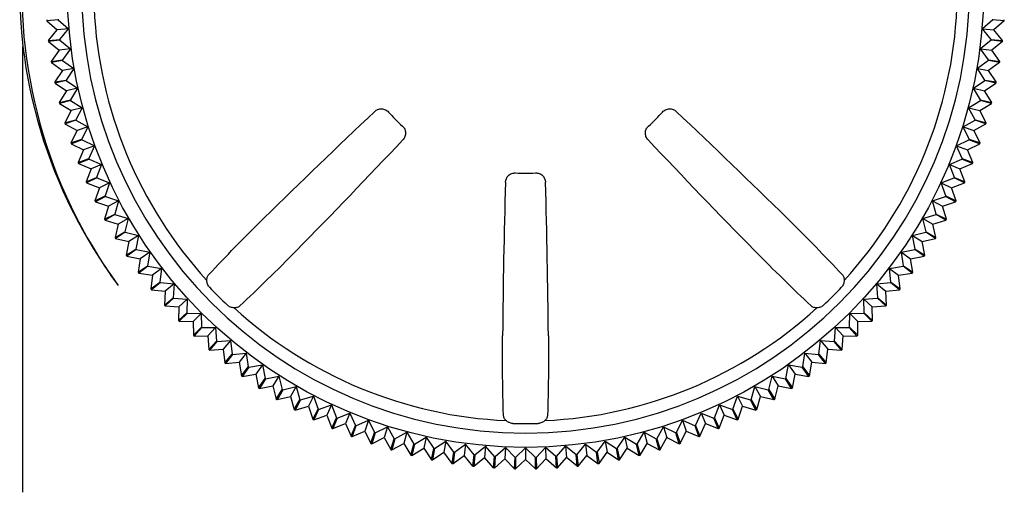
# Model space of a CAD drawing. Header units: millimetres. Extents: x 62 to 829, y -230 to 658.
# Tile 27 of 35: x 398 to 419, y 233 to 243. Entities that reach past the tile are written whole.
import ezdxf

# ---------------------------------------------------------------- set-up
doc = ezdxf.new("R2010")
doc.units = ezdxf.units.MM
doc.layers.add('11', color=2, linetype='CONTINUOUS')

msp = doc.modelspace()

# ---------------------------------------------------------------- linework, layer by layer
at = {"layer": '11'}
for p, q in [((398.808, 242.978), (398.572, 242.957)), ((398.808, 242.978), (399.024, 242.789)), ((418.291, 242.978), (418.076, 242.789)), ((418.528, 242.957), (418.291, 242.978)), ((398.572, 242.957), (398.787, 242.768)), ((398.608, 242.544), (398.787, 242.768)), ((399.024, 242.789), (398.787, 242.768)), ((398.845, 242.565), (399.024, 242.789)), ((418.076, 242.789), (418.312, 242.768)), ((418.255, 242.565), (418.076, 242.789)), ((418.528, 242.957), (418.312, 242.768)), ((418.492, 242.544), (418.312, 242.768)), ((398.608, 242.544), (398.845, 242.565)), ((418.255, 242.565), (418.492, 242.544)), ((398.076, 233.138), (398.076, 242.422)), ((398.846, 242.553), (398.61, 242.522)), ((398.61, 242.522), (398.834, 242.343)), ((399.069, 242.374), (398.834, 242.343)), ((398.846, 242.553), (399.069, 242.374)), ((399.069, 242.374), (398.9, 242.143)), ((418.254, 242.553), (418.03, 242.374)), ((418.03, 242.374), (418.266, 242.343)), ((418.2, 242.143), (418.03, 242.374)), ((418.489, 242.522), (418.254, 242.553)), ((418.489, 242.522), (418.266, 242.343)), ((398.834, 242.343), (398.664, 242.112)), ((418.435, 242.112), (418.266, 242.343)), ((398.664, 242.112), (398.9, 242.143)), ((398.902, 242.131), (398.668, 242.09)), ((398.668, 242.09), (398.668, 242.09)), ((398.668, 242.09), (398.899, 241.92)), ((399.133, 241.962), (398.899, 241.92)), ((398.902, 242.131), (399.133, 241.962)), ((399.133, 241.962), (398.974, 241.723)), ((418.198, 242.131), (417.967, 241.962)), ((417.967, 241.962), (418.201, 241.92)), ((418.126, 241.723), (417.967, 241.962)), ((418.431, 242.09), (418.198, 242.131)), ((418.2, 242.143), (418.435, 242.112)), ((418.432, 242.09), (418.201, 241.92)), ((418.432, 242.09), (418.431, 242.09)), ((398.899, 241.92), (398.74, 241.682)), ((418.36, 241.682), (418.201, 241.92)), ((398.74, 241.682), (398.974, 241.723)), ((398.745, 241.66), (398.744, 241.66)), ((398.744, 241.66), (398.982, 241.501)), ((398.976, 241.712), (398.745, 241.66)), ((398.976, 241.712), (399.214, 241.552)), ((399.214, 241.552), (398.982, 241.501)), ((399.214, 241.552), (399.066, 241.307)), ((417.885, 241.552), (418.124, 241.712)), ((417.885, 241.552), (418.117, 241.501)), ((418.034, 241.307), (417.885, 241.552)), ((418.117, 241.501), (418.355, 241.66)), ((418.355, 241.66), (418.124, 241.712)), ((418.126, 241.723), (418.36, 241.682)), ((418.355, 241.66), (418.355, 241.66)), ((398.982, 241.501), (398.834, 241.256)), ((418.266, 241.256), (418.117, 241.501)), ((398.834, 241.256), (399.066, 241.307)), ((399.068, 241.296), (398.839, 241.235)), ((398.839, 241.235), (398.839, 241.234)), ((398.839, 241.234), (399.084, 241.086)), ((399.068, 241.296), (399.313, 241.147)), ((399.313, 241.147), (399.084, 241.086)), ((399.313, 241.147), (399.176, 240.896)), ((417.786, 241.147), (418.031, 241.296)), ((417.786, 241.147), (418.016, 241.086)), ((417.924, 240.896), (417.786, 241.147)), ((418.016, 241.086), (418.261, 241.234)), ((418.26, 241.235), (418.031, 241.296)), ((418.034, 241.307), (418.266, 241.256)), ((418.261, 241.234), (418.26, 241.235)), ((399.084, 241.086), (398.946, 240.834)), ((418.153, 240.834), (418.016, 241.086)), ((398.946, 240.834), (399.176, 240.896)), ((398.953, 240.813), (398.952, 240.813)), ((398.952, 240.813), (399.204, 240.675)), ((399.179, 240.885), (398.953, 240.813)), ((399.179, 240.885), (399.43, 240.747)), ((399.43, 240.747), (399.204, 240.675)), ((399.43, 240.747), (399.303, 240.49)), ((417.67, 240.747), (417.921, 240.885)), ((417.67, 240.747), (417.896, 240.675)), ((417.796, 240.49), (417.67, 240.747)), ((417.896, 240.675), (418.147, 240.813)), ((418.147, 240.813), (417.921, 240.885)), ((417.924, 240.896), (418.153, 240.834)), ((418.147, 240.813), (418.147, 240.813)), ((399.204, 240.675), (399.077, 240.418)), ((418.023, 240.418), (417.896, 240.675)), ((399.077, 240.418), (399.303, 240.49)), ((399.085, 240.397), (399.084, 240.397)), ((399.084, 240.397), (399.341, 240.27)), ((399.307, 240.478), (399.085, 240.397)), ((399.307, 240.478), (399.564, 240.352)), ((399.564, 240.352), (399.341, 240.27)), ((399.564, 240.352), (399.449, 240.089)), ((417.535, 240.352), (417.792, 240.478)), ((417.535, 240.352), (417.759, 240.27)), ((417.651, 240.089), (417.535, 240.352)), ((417.759, 240.27), (418.016, 240.397)), ((418.015, 240.397), (417.792, 240.478)), ((417.796, 240.49), (418.023, 240.418)), ((418.015, 240.397), (418.015, 240.397)), ((399.341, 240.27), (399.226, 240.008)), ((417.874, 240.008), (417.759, 240.27)), ((399.226, 240.008), (399.449, 240.089)), ((399.453, 240.078), (399.234, 239.988)), ((399.234, 239.988), (399.234, 239.987)), ((399.234, 239.987), (399.496, 239.872)), ((399.453, 240.078), (399.715, 239.963)), ((399.715, 239.963), (399.496, 239.872)), ((399.715, 239.963), (399.612, 239.696)), ((417.384, 239.963), (417.646, 240.078)), ((417.384, 239.963), (417.604, 239.872)), ((417.488, 239.696), (417.384, 239.963)), ((417.604, 239.872), (417.866, 239.987)), ((417.865, 239.988), (417.646, 240.078)), ((417.651, 240.089), (417.874, 240.008)), ((417.866, 239.987), (417.865, 239.988)), ((399.496, 239.872), (399.392, 239.605)), ((399.392, 239.605), (399.612, 239.696)), ((417.488, 239.696), (417.707, 239.605)), ((417.707, 239.605), (417.604, 239.872)), ((399.402, 239.585), (399.401, 239.584)), ((399.401, 239.584), (399.668, 239.481)), ((399.616, 239.685), (399.402, 239.585)), ((399.616, 239.685), (399.883, 239.581)), ((399.883, 239.581), (399.668, 239.481)), ((399.883, 239.581), (399.791, 239.31)), ((417.216, 239.581), (417.483, 239.685)), ((417.216, 239.581), (417.431, 239.481)), ((417.308, 239.31), (417.216, 239.581)), ((417.431, 239.481), (417.698, 239.584)), ((417.698, 239.585), (417.483, 239.685)), ((417.698, 239.584), (417.698, 239.585)), ((399.668, 239.481), (399.576, 239.209)), ((399.576, 239.209), (399.791, 239.31)), ((399.797, 239.299), (399.586, 239.189)), ((399.797, 239.299), (400.068, 239.207)), ((417.032, 239.207), (417.303, 239.299)), ((417.513, 239.189), (417.303, 239.299)), ((417.308, 239.31), (417.523, 239.209)), ((417.523, 239.209), (417.431, 239.481)), ((399.586, 239.189), (399.586, 239.189)), ((399.586, 239.189), (399.857, 239.097)), ((399.857, 239.097), (399.777, 238.822)), ((400.068, 239.207), (399.857, 239.097)), ((400.068, 239.207), (399.988, 238.932)), ((417.032, 239.207), (417.242, 239.097)), ((417.112, 238.932), (417.032, 239.207)), ((417.242, 239.097), (417.514, 239.189)), ((417.322, 238.822), (417.242, 239.097)), ((417.514, 239.189), (417.513, 239.189)), ((399.777, 238.822), (399.988, 238.932)), ((399.994, 238.921), (399.788, 238.802)), ((399.994, 238.921), (400.269, 238.841)), ((416.831, 238.841), (417.106, 238.921)), ((417.312, 238.802), (417.106, 238.921)), ((417.112, 238.932), (417.322, 238.822)), ((399.788, 238.802), (400.063, 238.722)), ((400.063, 238.722), (399.995, 238.444)), ((400.269, 238.841), (400.063, 238.722)), ((400.269, 238.841), (400.201, 238.563)), ((416.831, 238.841), (417.037, 238.722)), ((416.899, 238.563), (416.831, 238.841)), ((417.037, 238.722), (417.312, 238.802)), ((417.105, 238.444), (417.037, 238.722)), ((399.995, 238.444), (400.201, 238.563)), ((400.207, 238.552), (400.006, 238.425)), ((400.207, 238.552), (400.485, 238.484)), ((400.485, 238.484), (400.285, 238.357)), ((400.485, 238.484), (400.429, 238.203)), ((416.615, 238.484), (416.893, 238.552)), ((416.615, 238.484), (416.815, 238.357)), ((416.67, 238.203), (416.615, 238.484)), ((417.093, 238.425), (416.893, 238.552)), ((416.899, 238.563), (417.105, 238.444)), ((400.006, 238.425), (400.285, 238.357)), ((400.285, 238.357), (400.229, 238.076)), ((416.815, 238.357), (417.093, 238.425)), ((416.871, 238.076), (416.815, 238.357)), ((400.229, 238.076), (400.429, 238.203)), ((400.436, 238.193), (400.241, 238.057)), ((400.241, 238.057), (400.522, 238.001)), ((400.436, 238.193), (400.717, 238.137)), ((400.717, 238.137), (400.522, 238.001)), ((400.717, 238.137), (400.673, 237.854)), ((416.383, 238.137), (416.664, 238.193)), ((416.426, 237.854), (416.383, 238.137)), ((416.383, 238.137), (416.577, 238.001)), ((416.577, 238.001), (416.858, 238.057)), ((416.858, 238.057), (416.664, 238.193)), ((416.67, 238.203), (416.871, 238.076)), ((400.522, 238.001), (400.479, 237.718)), ((400.479, 237.718), (400.673, 237.854)), ((400.68, 237.845), (400.492, 237.7)), ((400.68, 237.845), (400.963, 237.801)), ((416.136, 237.801), (416.419, 237.845)), ((416.608, 237.7), (416.419, 237.845)), ((416.426, 237.854), (416.621, 237.718)), ((416.621, 237.718), (416.577, 238.001)), ((400.492, 237.7), (400.775, 237.656)), ((400.775, 237.656), (400.744, 237.372)), ((400.963, 237.801), (400.775, 237.656)), ((400.963, 237.801), (400.932, 237.516)), ((416.167, 237.516), (416.136, 237.801)), ((416.136, 237.801), (416.324, 237.656)), ((416.324, 237.656), (416.608, 237.7)), ((416.356, 237.372), (416.324, 237.656)), ((400.744, 237.372), (400.932, 237.516)), ((400.94, 237.507), (400.758, 237.354)), ((400.94, 237.507), (401.225, 237.476)), ((401.225, 237.476), (401.043, 237.323)), ((401.225, 237.476), (401.206, 237.19)), ((415.875, 237.476), (416.16, 237.507)), ((415.894, 237.19), (415.875, 237.476)), ((415.875, 237.476), (416.057, 237.323)), ((416.342, 237.354), (416.16, 237.507)), ((416.167, 237.516), (416.356, 237.372)), ((400.758, 237.354), (401.043, 237.323)), ((401.043, 237.323), (401.024, 237.037)), ((416.057, 237.323), (416.342, 237.354)), ((416.075, 237.037), (416.057, 237.323)), ((401.024, 237.037), (401.206, 237.19)), ((401.214, 237.181), (401.039, 237.02)), ((401.039, 237.02), (401.325, 237.002)), ((401.214, 237.181), (401.5, 237.162)), ((401.5, 237.162), (401.325, 237.002)), ((401.5, 237.162), (401.493, 236.875)), ((415.6, 237.162), (415.886, 237.181)), ((415.606, 236.875), (415.6, 237.162)), ((415.6, 237.162), (415.775, 237.002)), ((415.775, 237.002), (416.061, 237.02)), ((416.061, 237.02), (415.886, 237.181)), ((415.894, 237.19), (416.075, 237.037)), ((401.325, 237.002), (401.318, 236.715)), ((401.318, 236.715), (401.493, 236.875)), ((401.502, 236.867), (401.334, 236.699)), ((401.502, 236.867), (401.788, 236.861)), ((401.788, 236.861), (401.62, 236.693)), ((401.788, 236.861), (401.794, 236.574)), ((415.305, 236.574), (415.311, 236.861)), ((415.311, 236.861), (415.598, 236.867)), ((415.311, 236.861), (415.479, 236.693)), ((415.766, 236.699), (415.598, 236.867)), ((415.606, 236.875), (415.781, 236.715)), ((415.781, 236.715), (415.775, 237.002)), ((401.334, 236.699), (401.62, 236.693)), ((401.62, 236.693), (401.627, 236.406)), ((415.473, 236.406), (415.479, 236.693)), ((415.479, 236.693), (415.766, 236.699)), ((401.627, 236.406), (401.794, 236.574)), ((401.803, 236.566), (401.643, 236.391)), ((401.803, 236.566), (402.09, 236.572)), ((402.09, 236.572), (401.929, 236.397)), ((402.09, 236.572), (402.108, 236.286)), ((414.991, 236.286), (415.01, 236.572)), ((415.01, 236.572), (415.296, 236.566)), ((415.01, 236.572), (415.17, 236.397)), ((415.457, 236.391), (415.296, 236.566)), ((415.305, 236.574), (415.473, 236.406)), ((401.643, 236.391), (401.929, 236.397)), ((401.929, 236.397), (401.948, 236.111)), ((401.948, 236.111), (402.108, 236.286)), ((402.117, 236.278), (401.965, 236.096)), ((402.117, 236.278), (402.403, 236.297)), ((402.403, 236.297), (402.251, 236.115)), ((402.403, 236.297), (402.434, 236.012)), ((414.665, 236.012), (414.696, 236.297)), ((414.696, 236.297), (414.982, 236.278)), ((414.696, 236.297), (414.849, 236.115)), ((415.135, 236.096), (414.982, 236.278)), ((414.991, 236.286), (415.152, 236.111)), ((415.152, 236.111), (415.17, 236.397)), ((415.17, 236.397), (415.457, 236.391)), ((401.965, 236.096), (402.251, 236.115)), ((402.251, 236.115), (402.282, 235.83)), ((402.282, 235.83), (402.434, 236.012)), ((402.444, 236.005), (402.299, 235.816)), ((402.444, 236.005), (402.729, 236.036)), ((402.729, 236.036), (402.584, 235.847)), ((402.729, 236.036), (402.772, 235.753)), ((414.327, 235.753), (414.371, 236.036)), ((414.371, 236.036), (414.656, 236.005)), ((414.371, 236.036), (414.515, 235.847)), ((414.8, 235.816), (414.656, 236.005)), ((414.665, 236.012), (414.818, 235.83)), ((414.818, 235.83), (414.849, 236.115)), ((414.849, 236.115), (415.135, 236.096)), ((402.299, 235.816), (402.584, 235.847)), ((402.584, 235.847), (402.628, 235.564)), ((402.782, 235.746), (403.065, 235.789)), ((403.065, 235.789), (402.929, 235.595)), ((403.065, 235.789), (403.121, 235.508)), ((413.979, 235.508), (414.034, 235.789)), ((414.034, 235.789), (414.318, 235.746)), ((414.034, 235.789), (414.171, 235.595)), ((414.472, 235.564), (414.515, 235.847)), ((414.515, 235.847), (414.8, 235.816)), ((402.628, 235.564), (402.772, 235.753)), ((402.782, 235.746), (402.646, 235.551)), ((402.646, 235.551), (402.929, 235.595)), ((402.929, 235.595), (402.985, 235.314)), ((414.115, 235.314), (414.171, 235.595)), ((414.171, 235.595), (414.454, 235.551)), ((414.454, 235.551), (414.318, 235.746)), ((414.327, 235.753), (414.472, 235.564)), ((402.985, 235.314), (403.121, 235.508)), ((403.131, 235.501), (403.003, 235.301)), ((403.131, 235.501), (403.412, 235.557)), ((403.412, 235.557), (403.284, 235.357)), ((403.412, 235.557), (403.48, 235.279)), ((413.619, 235.279), (413.688, 235.557)), ((413.688, 235.557), (413.969, 235.501)), ((413.688, 235.557), (413.815, 235.357)), ((414.096, 235.301), (413.969, 235.501)), ((413.979, 235.508), (414.115, 235.314)), ((403.003, 235.301), (403.284, 235.357)), ((403.284, 235.357), (403.353, 235.079)), ((403.353, 235.079), (403.48, 235.279)), ((403.49, 235.273), (403.372, 235.067)), ((403.49, 235.273), (403.769, 235.341)), ((403.769, 235.341), (403.65, 235.135)), ((403.769, 235.341), (403.849, 235.066)), ((413.251, 235.066), (413.331, 235.341)), ((413.331, 235.341), (413.609, 235.273)), ((413.331, 235.341), (413.45, 235.135)), ((413.728, 235.067), (413.609, 235.273)), ((413.619, 235.279), (413.747, 235.079)), ((413.747, 235.079), (413.815, 235.357)), ((413.815, 235.357), (414.096, 235.301)), ((403.372, 235.067), (403.65, 235.135)), ((403.65, 235.135), (403.73, 234.86)), ((403.73, 234.86), (403.849, 235.066)), ((403.859, 235.06), (403.75, 234.849)), ((403.859, 235.06), (404.134, 235.14)), ((404.134, 235.14), (404.025, 234.93)), ((404.134, 235.14), (404.227, 234.869)), ((412.873, 234.869), (412.965, 235.14)), ((412.965, 235.14), (413.24, 235.06)), ((412.965, 235.14), (413.075, 234.93)), ((413.35, 234.849), (413.24, 235.06)), ((413.251, 235.066), (413.369, 234.86)), ((413.369, 234.86), (413.45, 235.135)), ((413.45, 235.135), (413.728, 235.067)), ((403.75, 234.849), (404.025, 234.93)), ((404.025, 234.93), (404.117, 234.658)), ((404.117, 234.659), (404.227, 234.869)), ((404.237, 234.864), (404.137, 234.648)), ((404.237, 234.864), (404.509, 234.956)), ((404.509, 234.956), (404.408, 234.741)), ((404.509, 234.956), (404.612, 234.689)), ((404.623, 234.684), (404.89, 234.788)), ((404.89, 234.788), (404.8, 234.568)), ((404.89, 234.788), (405.006, 234.525)), ((412.094, 234.525), (412.209, 234.788)), ((412.209, 234.788), (412.476, 234.684)), ((412.209, 234.788), (412.3, 234.568)), ((412.487, 234.689), (412.591, 234.956)), ((412.591, 234.956), (412.862, 234.864)), ((412.591, 234.956), (412.691, 234.741)), ((412.963, 234.648), (412.862, 234.864)), ((412.873, 234.869), (412.982, 234.659)), ((412.983, 234.658), (413.075, 234.93)), ((413.075, 234.93), (413.35, 234.849)), ((404.117, 234.658), (404.117, 234.659)), ((404.137, 234.648), (404.408, 234.741)), ((404.408, 234.741), (404.512, 234.473)), ((404.512, 234.474), (404.612, 234.689)), ((404.623, 234.684), (404.532, 234.465)), ((404.532, 234.465), (404.8, 234.568)), ((404.8, 234.568), (404.915, 234.306)), ((405.017, 234.521), (405.279, 234.636)), ((405.279, 234.636), (405.198, 234.413)), ((405.279, 234.636), (405.406, 234.38)), ((411.694, 234.38), (411.82, 234.636)), ((411.82, 234.636), (412.083, 234.521)), ((411.82, 234.636), (411.901, 234.413)), ((412.185, 234.306), (412.3, 234.568)), ((412.3, 234.568), (412.567, 234.465)), ((412.567, 234.465), (412.476, 234.684)), ((412.487, 234.689), (412.587, 234.474)), ((412.587, 234.473), (412.691, 234.741)), ((412.691, 234.741), (412.963, 234.648)), ((412.982, 234.659), (412.983, 234.658)), ((404.512, 234.473), (404.512, 234.474)), ((404.915, 234.306), (405.006, 234.525)), ((405.017, 234.521), (404.936, 234.298)), ((404.936, 234.298), (405.198, 234.413)), ((405.198, 234.413), (405.325, 234.156)), ((405.325, 234.157), (405.406, 234.38)), ((405.417, 234.376), (405.346, 234.149)), ((405.417, 234.376), (405.674, 234.502)), ((405.674, 234.502), (405.603, 234.276)), ((405.674, 234.502), (405.812, 234.251)), ((405.824, 234.248), (406.075, 234.386)), ((406.075, 234.386), (406.013, 234.156)), ((406.075, 234.386), (406.224, 234.141)), ((410.876, 234.141), (411.025, 234.386)), ((411.025, 234.386), (411.276, 234.248)), ((411.025, 234.386), (411.086, 234.156)), ((411.287, 234.251), (411.425, 234.502)), ((411.425, 234.502), (411.682, 234.376)), ((411.425, 234.502), (411.497, 234.276)), ((411.754, 234.149), (411.682, 234.376)), ((411.694, 234.38), (411.775, 234.157)), ((411.775, 234.156), (411.901, 234.413)), ((411.901, 234.413), (412.164, 234.298)), ((412.164, 234.298), (412.083, 234.521)), ((412.094, 234.525), (412.184, 234.306)), ((412.587, 234.474), (412.587, 234.473)), ((404.915, 234.306), (404.915, 234.306)), ((405.325, 234.156), (405.325, 234.157)), ((405.346, 234.149), (405.603, 234.276)), ((405.603, 234.276), (405.741, 234.025)), ((405.741, 234.025), (405.812, 234.251)), ((405.824, 234.248), (405.762, 234.019)), ((405.762, 234.019), (406.013, 234.156)), ((406.013, 234.156), (406.162, 233.911)), ((406.235, 234.138), (406.48, 234.286)), ((406.48, 234.286), (406.429, 234.055)), ((406.48, 234.286), (406.639, 234.048)), ((406.651, 234.046), (406.889, 234.205)), ((406.889, 234.205), (406.848, 233.971)), ((407.059, 233.974), (406.889, 234.205)), ((410.041, 233.974), (410.21, 234.205)), ((410.21, 234.205), (410.251, 233.971)), ((410.21, 234.205), (410.449, 234.046)), ((410.46, 234.048), (410.619, 234.286)), ((410.619, 234.286), (410.671, 234.055)), ((410.619, 234.286), (410.864, 234.138)), ((410.937, 233.911), (411.086, 234.156)), ((411.086, 234.156), (411.337, 234.019)), ((411.337, 234.019), (411.276, 234.248)), ((411.287, 234.251), (411.359, 234.025)), ((411.359, 234.025), (411.497, 234.276)), ((411.497, 234.276), (411.754, 234.149)), ((411.775, 234.157), (411.775, 234.156)), ((412.184, 234.306), (412.185, 234.306)), ((405.741, 234.025), (405.741, 234.025)), ((406.162, 233.912), (406.224, 234.141)), ((406.235, 234.138), (406.184, 233.906)), ((406.184, 233.906), (406.429, 234.055)), ((406.429, 234.055), (406.588, 233.816)), ((406.588, 233.817), (406.639, 234.048)), ((406.651, 234.046), (406.61, 233.812)), ((406.61, 233.812), (406.848, 233.971)), ((407.018, 233.74), (406.848, 233.971)), ((407.018, 233.741), (407.059, 233.974)), ((407.071, 233.972), (407.04, 233.737)), ((407.071, 233.972), (407.302, 234.142)), ((407.302, 234.142), (407.271, 233.906)), ((407.481, 233.918), (407.302, 234.142)), ((407.493, 233.917), (407.716, 234.096)), ((407.716, 234.096), (407.696, 233.86)), ((407.905, 233.881), (407.716, 234.096)), ((407.917, 233.88), (408.133, 234.069)), ((408.133, 234.069), (408.122, 233.832)), ((408.331, 233.862), (408.133, 234.069)), ((408.343, 233.862), (408.55, 234.06)), ((408.55, 234.06), (408.55, 233.822)), ((408.757, 233.862), (408.55, 234.06)), ((408.769, 233.862), (408.967, 234.069)), ((408.967, 234.069), (408.977, 233.832)), ((409.182, 233.88), (408.967, 234.069)), ((409.194, 233.881), (409.383, 234.096)), ((409.383, 234.096), (409.404, 233.86)), ((409.607, 233.917), (409.383, 234.096)), ((409.619, 233.918), (409.798, 234.142)), ((409.798, 234.142), (409.829, 233.906)), ((409.798, 234.142), (410.029, 233.972)), ((410.06, 233.737), (410.029, 233.972)), ((410.041, 233.974), (410.082, 233.741)), ((410.082, 233.74), (410.251, 233.971)), ((410.251, 233.971), (410.49, 233.812)), ((410.49, 233.812), (410.449, 234.046)), ((410.46, 234.048), (410.511, 233.817)), ((410.512, 233.816), (410.671, 234.055)), ((410.671, 234.055), (410.916, 233.906)), ((410.916, 233.906), (410.864, 234.138)), ((410.876, 234.141), (410.937, 233.912)), ((411.359, 234.025), (411.359, 234.025)), ((406.162, 233.911), (406.162, 233.912)), ((406.588, 233.816), (406.588, 233.817)), ((407.018, 233.74), (407.018, 233.741)), ((407.04, 233.737), (407.271, 233.906)), ((407.45, 233.683), (407.271, 233.906)), ((407.45, 233.683), (407.481, 233.918)), ((407.493, 233.917), (407.472, 233.68)), ((407.472, 233.68), (407.696, 233.86)), ((407.885, 233.644), (407.696, 233.86)), ((407.885, 233.644), (407.905, 233.881)), ((407.917, 233.88), (407.907, 233.643)), ((407.907, 233.643), (408.122, 233.832)), ((408.321, 233.625), (408.122, 233.832)), ((408.321, 233.625), (408.331, 233.862)), ((408.343, 233.862), (408.343, 233.624)), ((408.343, 233.624), (408.55, 233.822)), ((408.757, 233.624), (408.55, 233.822)), ((408.757, 233.624), (408.757, 233.862)), ((408.769, 233.862), (408.779, 233.625)), ((408.779, 233.625), (408.977, 233.832)), ((409.193, 233.643), (408.977, 233.832)), ((409.193, 233.643), (409.182, 233.88)), ((409.194, 233.881), (409.215, 233.644)), ((409.215, 233.644), (409.404, 233.86)), ((409.627, 233.68), (409.404, 233.86)), ((409.627, 233.68), (409.607, 233.917)), ((409.619, 233.918), (409.649, 233.683)), ((409.649, 233.683), (409.829, 233.906)), ((409.829, 233.906), (410.06, 233.737)), ((410.082, 233.741), (410.082, 233.74)), ((410.511, 233.817), (410.512, 233.816)), ((410.937, 233.912), (410.937, 233.911))]:
    msp.add_line(p, q, dxfattribs=at)
msp.add_circle((408.55, 243.622), 9.549, dxfattribs=at)
for centre, radius, start, end in [((408.55, 243.622), 10.542, 83.4644, 186.5356), ((408.55, 243.622), 10.5, 53.9757, 216.0243), ((408.55, 243.622), 9.252, 180, 270), ((408.55, 243.622), 9.252, 270, 0), ((408.55, 243.622), 9, 182.5543, 222.4457), ((408.55, 243.622), 9, 317.5543, 357.4457), ((408.55, 243.622), 10, 183.6864, 183.8136), ((408.55, 243.622), 9.763, 183.7149, 183.7851), ((408.55, 243.622), 9.763, 356.2149, 356.2851), ((408.55, 243.622), 10, 356.1864, 356.3136), ((408.55, 243.622), 9.763, 186.2149, 186.2851), ((408.55, 243.622), 9.763, 353.7149, 353.7851), ((408.55, 243.622), 10, 186.1864, 186.3136), ((408.55, 243.622), 10, 353.6864, 353.8136), ((408.55, 243.622), 10, 188.6864, 188.8136), ((408.55, 243.622), 9.763, 188.7149, 188.7851), ((408.55, 243.622), 9.763, 351.2149, 351.2851), ((408.55, 243.622), 10, 351.1864, 351.3136), ((408.55, 243.622), 10, 191.1864, 191.3136), ((408.55, 243.622), 9.763, 191.2149, 191.2851), ((408.55, 243.622), 9.763, 348.7149, 348.7851), ((408.55, 243.622), 10, 348.6864, 348.8136), ((408.55, 243.622), 10, 193.6864, 193.8136), ((408.55, 243.622), 9.763, 193.7149, 193.7851), ((408.55, 243.622), 9.763, 346.2149, 346.2851), ((408.55, 243.622), 10, 346.1864, 346.3136), ((514.504, 125.454), 158.962, 133.33852, 134.49142), ((408.55, 243.622), 3.84, 221.9163, 228.0837), ((408.55, 243.622), 3.84, 311.9163, 318.0837), ((302.596, 125.454), 158.962, 45.50858, 46.66148), ((408.55, 243.622), 10, 196.1864, 196.3136), ((408.55, 243.622), 9.763, 196.2149, 196.2851), ((408.55, 243.622), 9.763, 343.7149, 343.7851), ((408.55, 243.622), 10, 343.6864, 343.8136), ((408.55, 243.622), 10, 198.6864, 198.8136), ((408.55, 243.622), 9.763, 198.7149, 198.7851), ((290.381, 349.576), 158.962, 315.50858, 316.66148), ((526.718, 349.576), 158.962, 223.33852, 224.49142), ((408.55, 243.622), 9.763, 341.2149, 341.2851), ((408.55, 243.622), 10, 341.1864, 341.3136), ((408.55, 243.622), 10, 201.1864, 201.3136), ((408.55, 243.622), 9.763, 201.2149, 201.2851), ((408.55, 243.622), 9.763, 338.7149, 338.7851), ((408.55, 243.622), 10, 338.6864, 338.8136), ((408.55, 243.622), 9.763, 203.7149, 203.7851), ((408.55, 243.622), 3.84, 266.9163, 273.0837), ((408.55, 243.622), 9.763, 336.2149, 336.2851), ((408.55, 243.622), 10, 203.6864, 203.8136), ((567.028, 234.985), 158.962, 178.33852, 179.49142), ((250.071, 234.985), 158.962, 0.50858, 1.66148), ((408.55, 243.622), 10, 336.1864, 336.3136), ((408.55, 243.622), 9.763, 206.2149, 206.2851), ((408.55, 243.622), 9.763, 333.7149, 333.7851), ((408.55, 243.622), 10, 206.1864, 206.3136), ((408.55, 243.622), 10, 333.6864, 333.8136), ((409.214, 244.114), 11.327, 206.7882, 216.0577), ((408.55, 243.622), 9.763, 208.7149, 208.7851), ((408.55, 243.622), 9.763, 331.2149, 331.2851), ((408.55, 243.622), 10, 208.6864, 208.8136), ((408.55, 243.622), 10, 331.1864, 331.3136), ((408.55, 243.622), 9.763, 211.2149, 211.2851), ((408.55, 243.622), 9.763, 328.7149, 328.7851), ((408.55, 243.622), 10, 211.1864, 211.3136), ((408.55, 243.622), 10, 328.6864, 328.8136), ((408.55, 243.622), 10, 213.6864, 213.8136), ((408.55, 243.622), 9.763, 213.7149, 213.7851), ((408.55, 243.622), 9.763, 326.2149, 326.2851), ((408.55, 243.622), 10, 326.1864, 326.3136), ((408.55, 243.622), 9.763, 216.2149, 216.2851), ((408.55, 243.622), 9.763, 323.7149, 323.7851), ((408.55, 243.622), 10, 216.1864, 216.3136), ((408.55, 243.622), 10, 323.6864, 323.8136), ((408.55, 243.622), 9.763, 218.7149, 218.7851), ((408.55, 243.622), 9.763, 321.2149, 321.2851), ((408.55, 243.622), 10, 218.6864, 218.8136), ((408.55, 243.622), 9.055, 223.3305, 226.6695), ((408.55, 243.622), 9.055, 313.3305, 316.6695), ((408.55, 243.622), 10, 321.1864, 321.3136), ((408.55, 243.622), 10, 221.1864, 221.3136), ((408.55, 243.622), 9.763, 221.2149, 221.2851), ((408.55, 243.622), 9.763, 318.7149, 318.7851), ((408.55, 243.622), 10, 318.6864, 318.8136), ((408.55, 243.622), 9.763, 223.7149, 223.7851), ((408.55, 243.622), 9, 227.5543, 267.4457), ((408.55, 243.622), 9, 272.5543, 312.4457), ((408.55, 243.622), 9.763, 316.2149, 316.2851), ((408.55, 243.622), 10, 223.6864, 223.8136), ((408.55, 243.622), 10, 316.1864, 316.3136), ((408.55, 243.622), 10, 226.1864, 226.3136), ((408.55, 243.622), 9.763, 226.2149, 226.2851), ((408.55, 243.622), 9.763, 313.7149, 313.7851), ((408.55, 243.622), 10, 313.6864, 313.8136), ((408.55, 243.622), 9.763, 228.7149, 228.7851), ((408.55, 243.622), 9.763, 311.2149, 311.2851), ((408.55, 243.622), 10, 228.6864, 228.8136), ((408.55, 243.622), 9.763, 231.2149, 231.2851), ((408.55, 243.622), 9.763, 308.7149, 308.7851), ((408.55, 243.622), 10, 311.1864, 311.3136), ((408.55, 243.622), 10, 231.1864, 231.3136), ((408.55, 243.622), 10, 308.6864, 308.8136), ((408.55, 243.622), 9.763, 233.7149, 233.7851), ((408.55, 243.622), 9.763, 306.2149, 306.2851), ((408.55, 243.622), 10, 233.6864, 233.8136), ((408.55, 243.622), 9.763, 236.2149, 236.2851), ((408.55, 243.622), 9.763, 303.7149, 303.7851), ((408.55, 243.622), 10, 306.1864, 306.3136), ((408.55, 243.622), 10, 236.1864, 236.3136), ((408.55, 243.622), 9.763, 238.7149, 238.7851), ((408.55, 243.622), 9.763, 301.2149, 301.2851), ((408.55, 243.622), 10, 303.6864, 303.8136), ((408.55, 243.622), 10, 238.6864, 238.8136), ((408.55, 243.622), 9.763, 241.2149, 241.2851), ((408.55, 243.622), 9.763, 298.7149, 298.7851), ((408.55, 243.622), 10, 301.1864, 301.3136), ((408.55, 243.622), 10, 241.1864, 241.3136), ((408.55, 243.622), 9.763, 243.7149, 243.7851), ((408.55, 243.622), 9.763, 296.2149, 296.2851), ((408.55, 243.622), 10, 298.6864, 298.8136), ((408.55, 243.622), 10, 243.6864, 243.8136), ((408.55, 243.622), 9.763, 246.2149, 246.2851), ((408.55, 243.622), 9.055, 268.3305, 271.6695), ((408.55, 243.622), 9.763, 293.7149, 293.7851), ((408.55, 243.622), 10, 296.1864, 296.3136), ((408.55, 243.622), 10, 246.1864, 246.3136), ((408.55, 243.622), 9.763, 248.7149, 248.7851), ((408.55, 243.622), 9.763, 251.2149, 251.2851), ((408.55, 243.622), 9.763, 288.7149, 288.7851), ((408.55, 243.622), 9.763, 291.2149, 291.2851), ((408.55, 243.622), 10, 293.6864, 293.8136), ((408.55, 243.622), 10, 248.6864, 248.8136), ((408.55, 243.622), 10, 251.1864, 251.3136), ((408.55, 243.622), 9.763, 253.7149, 253.7851), ((408.55, 243.622), 9.763, 286.2149, 286.2851), ((408.55, 243.622), 10, 288.6864, 288.8136), ((408.55, 243.622), 10, 291.1864, 291.3136), ((408.55, 243.622), 10, 253.6864, 253.8136), ((408.55, 243.622), 9.763, 256.2149, 256.2851), ((408.55, 243.622), 9.763, 258.7149, 258.7851), ((408.55, 243.622), 9.763, 261.2149, 261.2851), ((408.55, 243.622), 9.763, 278.7149, 278.7851), ((408.55, 243.622), 9.763, 281.2149, 281.2851), ((408.55, 243.622), 9.763, 283.7149, 283.7851), ((408.55, 243.622), 10, 286.1864, 286.3136), ((408.55, 243.622), 10, 256.1864, 256.3136), ((408.55, 243.622), 10, 258.6864, 258.8136), ((408.55, 243.622), 10, 261.1864, 261.3136), ((408.55, 243.622), 9.763, 263.7149, 263.7851), ((408.55, 243.622), 9.763, 266.2149, 266.2851), ((408.55, 243.622), 9.763, 268.7149, 268.7851), ((408.55, 243.622), 9.763, 271.2149, 271.2851), ((408.55, 243.622), 9.763, 273.7149, 273.7851), ((408.55, 243.622), 9.763, 276.2149, 276.2851), ((408.55, 243.622), 10, 278.6864, 278.8136), ((408.55, 243.622), 10, 281.1864, 281.3136), ((408.55, 243.622), 10, 283.6864, 283.8136), ((408.55, 243.622), 10, 263.6864, 263.8136), ((408.55, 243.622), 10, 266.1864, 266.3136), ((408.55, 243.622), 10, 268.6864, 268.8136), ((408.55, 243.622), 10, 271.1864, 271.3136), ((408.55, 243.622), 10, 273.6864, 273.8136), ((408.55, 243.622), 10, 276.1864, 276.3136)]:
    msp.add_arc(centre, radius, start, end, dxfattribs=at)
for centre, major_axis, ratio, start_param, end_param in [((408.258, 243.622), (10.252, 0), 0.999595, -3.024238, -2.674642), ((397.028, 233.146), (1.048, -0.01), 0.477142, 0.002407, 0.004522)]:
    msp.add_ellipse(centre, major_axis=major_axis, ratio=ratio, start_param=start_param, end_param=end_param, dxfattribs=at)
for points, knots in [([(405.407, 241.068), (405.426, 241.087), (405.472, 241.115), (405.553, 241.128), (405.631, 241.109), (405.675, 241.077), (405.693, 241.057)], [0, 0, 0, 0, 0.250023, 0.50002, 0.750011, 1, 1, 1, 1]), ([(411.407, 241.057), (411.424, 241.077), (411.468, 241.109), (411.547, 241.128), (411.627, 241.115), (411.673, 241.087), (411.692, 241.068)], [0, 0, 0, 0, 0.249987, 0.499978, 0.749977, 1, 1, 1, 1]), ([(405.985, 240.765), (406.004, 240.747), (406.037, 240.704), (406.056, 240.625), (406.043, 240.545), (406.014, 240.499), (405.996, 240.479)], [0, 0, 0, 0, 0.249987, 0.499978, 0.749977, 1, 1, 1, 1]), ([(411.103, 240.479), (411.085, 240.499), (411.056, 240.545), (411.043, 240.625), (411.063, 240.704), (411.095, 240.747), (411.115, 240.765)], [0, 0, 0, 0, 0.250023, 0.50002, 0.750011, 1, 1, 1, 1]), ([(408.133, 239.594), (408.134, 239.621), (408.146, 239.674), (408.194, 239.739), (408.263, 239.782), (408.317, 239.79), (408.343, 239.788)], [0, 0, 0, 0, 0.250023, 0.50002, 0.750011, 1, 1, 1, 1]), ([(408.756, 239.788), (408.783, 239.79), (408.837, 239.782), (408.906, 239.739), (408.953, 239.674), (408.965, 239.621), (408.966, 239.594)], [0, 0, 0, 0, 0.249989, 0.49998, 0.749977, 1, 1, 1, 1]), ([(401.949, 237.671), (402.129, 237.863), (402.509, 238.26), (402.898, 238.649), (403.103, 238.85)], [0, 0, 0, 0, 0.478253, 1, 1, 1, 1]), ([(413.997, 238.85), (414.201, 238.649), (414.59, 238.26), (414.971, 237.863), (415.151, 237.671)], [0, 0, 0, 0, 0.521747, 1, 1, 1, 1]), ([(403.778, 238.175), (403.577, 237.971), (403.188, 237.582), (402.791, 237.201), (402.599, 237.021)], [0, 0, 0, 0, 0.521747, 1, 1, 1, 1]), ([(414.501, 237.021), (414.309, 237.201), (413.912, 237.582), (413.523, 237.971), (413.322, 238.175)], [0, 0, 0, 0, 0.478253, 1, 1, 1, 1]), ([(401.909, 237.548), (401.907, 237.571), (401.91, 237.605), (401.929, 237.646), (401.942, 237.663), (401.949, 237.671)], [0, 0, 0, 0, 0.510542, 0.75674, 1, 1, 1, 1]), ([(415.151, 237.671), (415.158, 237.663), (415.171, 237.646), (415.189, 237.605), (415.193, 237.571), (415.191, 237.548)], [0, 0, 0, 0, 0.24326, 0.489458, 1, 1, 1, 1]), ([(401.963, 237.409), (401.946, 237.427), (401.918, 237.471), (401.908, 237.523), (401.909, 237.548)], [0, 0, 0, 0, 0.50156, 1, 1, 1, 1]), ([(415.191, 237.548), (415.191, 237.523), (415.182, 237.471), (415.154, 237.427), (415.136, 237.409)], [0, 0, 0, 0, 0.498442, 1, 1, 1, 1]), ([(402.476, 236.981), (402.45, 236.981), (402.399, 236.99), (402.355, 237.018), (402.336, 237.036)], [0, 0, 0, 0, 0.498442, 1, 1, 1, 1]), ([(402.599, 237.021), (402.591, 237.014), (402.573, 237.001), (402.533, 236.983), (402.498, 236.979), (402.476, 236.981)], [0, 0, 0, 0, 0.24326, 0.489458, 1, 1, 1, 1]), ([(414.624, 236.981), (414.601, 236.979), (414.567, 236.983), (414.526, 237.001), (414.509, 237.014), (414.501, 237.021)], [0, 0, 0, 0, 0.510542, 0.75674, 1, 1, 1, 1]), ([(414.763, 237.036), (414.745, 237.018), (414.701, 236.99), (414.649, 236.981), (414.624, 236.981)], [0, 0, 0, 0, 0.50156, 1, 1, 1, 1]), ([(408.09, 234.747), (408.081, 235.01), (408.07, 235.559), (408.07, 236.109), (408.073, 236.396)], [0, 0, 0, 0, 0.478253, 1, 1, 1, 1]), ([(409.027, 236.396), (409.03, 236.109), (409.029, 235.559), (409.018, 235.01), (409.009, 234.747)], [0, 0, 0, 0, 0.521747, 1, 1, 1, 1]), ([(408.149, 234.631), (408.131, 234.646), (408.11, 234.673), (408.094, 234.714), (408.091, 234.736), (408.09, 234.747)], [0, 0, 0, 0, 0.510542, 0.75674, 1, 1, 1, 1]), ([(408.286, 234.571), (408.26, 234.572), (408.209, 234.583), (408.166, 234.613), (408.149, 234.631)], [0, 0, 0, 0, 0.501558, 1, 1, 1, 1]), ([(408.951, 234.631), (408.933, 234.613), (408.89, 234.583), (408.839, 234.572), (408.814, 234.571)], [0, 0, 0, 0, 0.498442, 1, 1, 1, 1]), ([(409.009, 234.747), (409.009, 234.736), (409.006, 234.714), (408.99, 234.673), (408.968, 234.646), (408.951, 234.631)], [0, 0, 0, 0, 0.24326, 0.489458, 1, 1, 1, 1])]:
    msp.add_open_spline(points, degree=3, knots=knots, dxfattribs=at)

doc.saveas('drawing.dxf')
